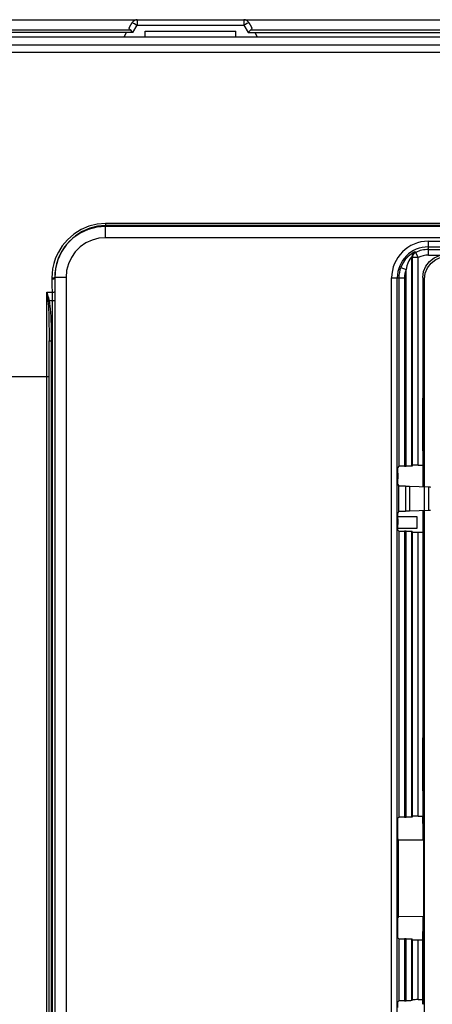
# Model space of a CAD drawing. Extents: x 29 to 410, y 33 to 287.
# Tile 14 of 33: x 80 to 93, y 213 to 244. Entities that reach past the tile are written whole.
import ezdxf

# ---------------------------------------------------------------- set-up
doc = ezdxf.new("R2010")
doc.units = 0
doc.header["$LTSCALE"] = 23.1
doc.layers.get('0').update_dxf_attribs({"linetype": 'CONTINUOUS'})

msp = doc.modelspace()

# ---------------------------------------------------------------- linework, layer by layer
at = {"color": 7, "linetype": 'CONTINUOUS'}
for p, q in [((64.251, 243.555), (106.731, 243.555)), ((83.585, 243.32), (83.67, 243.467)), ((83.823, 243.555), (83.823, 243.381)), ((87.159, 243.555), (87.159, 243.381)), ((87.312, 243.467), (87.397, 243.32)), ((63.237, 243.236), (83.605, 243.236)), ((83.69, 243.15), (83.823, 243.381)), ((83.823, 243.381), (87.159, 243.381)), ((84.072, 243.024), (84.075, 243.201)), ((84.075, 243.201), (86.907, 243.201)), ((86.91, 243.024), (86.907, 243.201)), ((87.159, 243.381), (87.292, 243.15)), ((87.377, 243.236), (107.746, 243.236)), ((56.817, 243.024), (114.165, 243.024)), ((59.481, 243.015), (111.502, 243.015)), ((83.69, 243.15), (63.191, 243.15)), ((83.415, 243.024), (83.487, 243.15)), ((87.292, 243.15), (107.791, 243.15)), ((87.495, 243.15), (87.568, 243.024)), ((111.245, 242.758), (59.738, 242.758)), ((111.245, 242.531), (59.738, 242.531)), ((82.836, 237.181), (82.836, 237.117)), ((111.621, 237.181), (82.836, 237.181)), ((82.836, 237.095), (82.836, 237.117)), ((111.621, 237.117), (82.836, 237.117)), ((82.836, 236.741), (82.836, 237.095)), ((113.3, 237.095), (82.836, 237.095)), ((113.3, 236.741), (82.836, 236.741)), ((92.925, 236.195), (92.925, 236.631)), ((92.925, 236.631), (113.28, 236.631)), ((92.925, 236.454), (113.28, 236.454)), ((92.406, 229.6), (92.406, 236.139)), ((92.434, 229.628), (92.434, 236.122)), ((92.611, 236.122), (92.434, 236.122)), ((92.532, 236.28), (92.501, 236.296)), ((92.611, 236.122), (92.532, 236.28)), ((92.611, 229.631), (92.611, 236.122)), ((92.925, 236.372), (97.543, 236.372)), ((92.925, 236.195), (93.355, 236.195)), ((92.063, 235.812), (92.229, 235.749)), ((81.155, 235.485), (81.155, 235.451)), ((81.243, 235.501), (81.243, 235.466)), ((81.243, 235.5), (81.243, 235.5)), ((81.597, 235.5), (81.243, 235.5)), ((81.597, 235.5), (81.597, 164.42)), ((91.778, 204.247), (91.778, 235.484)), ((91.778, 235.484), (92.18, 235.484)), ((91.955, 204.247), (91.955, 235.484)), ((92.003, 235.484), (92.003, 229.594)), ((92.18, 235.484), (92.18, 229.597)), ((92.229, 229.597), (92.229, 235.749)), ((92.749, 235.501), (92.749, 228.956)), ((92.749, 235.501), (92.805, 235.445)), ((92.805, 205.114), (92.805, 235.445)), ((80.995, 193.287), (80.995, 235.035)), ((80.995, 235.035), (81.16, 235.035)), ((81.03, 234.764), (81.065, 234.772)), ((81.065, 234.772), (81.164, 234.772)), ((81.164, 234.772), (81.164, 193.287)), ((81.164, 234.772), (81.25, 234.772)), ((81.25, 234.772), (81.25, 193.287)), ((81.066, 193.287), (81.066, 233.521)), ((81.066, 233.521), (81.137, 233.521)), ((81.137, 233.521), (81.137, 193.287)), ((59.23, 232.404), (81.066, 232.404)), ((92.754, 230.073), (92.754, 231.727)), ((92.754, 231.727), (92.77, 231.725)), ((92.77, 230.073), (92.77, 231.726)), ((92.77, 230.074), (92.754, 230.073)), ((92.434, 229.628), (92.406, 229.6)), ((92.611, 229.631), (92.749, 229.631)), ((91.967, 229.384), (91.967, 229.205)), ((92.003, 229.594), (91.97, 229.561)), ((92.18, 229.597), (92.229, 229.597)), ((91.97, 229.028), (91.998, 228.972)), ((91.998, 228.19), (91.998, 228.972)), ((92.215, 228.972), (91.998, 228.972)), ((92.215, 228.972), (92.215, 228.19)), ((92.34, 228.97), (92.34, 228.192)), ((92.34, 228.97), (92.944, 228.949)), ((92.944, 228.213), (92.944, 228.949)), ((91.998, 228.19), (91.97, 228.134)), ((91.998, 228.19), (92.215, 228.19)), ((92.944, 228.213), (92.34, 228.192)), ((92.749, 228.206), (92.749, 218.65)), ((92.571, 228.015), (91.967, 228.015)), ((91.967, 227.957), (91.967, 227.778)), ((92.571, 227.661), (92.571, 228.015)), ((91.968, 227.661), (92.571, 227.661)), ((91.97, 227.601), (92.003, 227.568)), ((92.003, 227.568), (92.003, 218.62)), ((92.18, 227.565), (92.18, 218.623)), ((92.229, 227.565), (92.18, 227.565)), ((92.229, 218.623), (92.229, 227.565)), ((92.406, 218.626), (92.406, 227.562)), ((92.434, 227.534), (92.406, 227.562)), ((92.434, 218.654), (92.434, 227.534)), ((92.611, 218.657), (92.611, 227.531)), ((92.611, 227.531), (92.749, 227.531)), ((92.754, 219.453), (92.754, 221.107)), ((92.754, 221.107), (92.77, 221.105)), ((92.77, 219.453), (92.77, 221.106)), ((92.77, 219.454), (92.754, 219.453)), ((92.003, 218.62), (91.976, 218.593)), ((92.18, 218.623), (92.229, 218.623)), ((92.434, 218.654), (92.406, 218.626)), ((92.611, 218.657), (92.749, 218.657)), ((92.759, 218.65), (92.749, 218.65)), ((92.754, 218.445), (92.754, 218.645)), ((92.759, 218.641), (92.754, 218.645)), ((92.759, 218.173), (92.759, 218.65)), ((91.973, 218.132), (91.973, 218.416)), ((92.759, 218.45), (92.748, 218.439)), ((92.748, 218.439), (92.759, 218.449)), ((92.748, 218.439), (92.748, 217.915)), ((92.756, 218.431), (92.748, 218.439)), ((92.756, 218.431), (92.759, 218.433)), ((92.756, 218.431), (92.756, 217.915)), ((91.995, 217.918), (91.976, 217.955)), ((91.995, 215.526), (91.995, 217.918)), ((91.995, 217.918), (92.776, 217.915)), ((92.776, 218.156), (92.759, 218.173)), ((92.776, 218.156), (92.776, 215.324)), ((91.995, 215.526), (91.976, 215.489)), ((91.995, 215.526), (92.776, 215.529)), ((92.748, 215.529), (92.748, 215.041)), ((92.756, 215.529), (92.756, 215.049)), ((91.973, 215.028), (91.973, 215.312)), ((92.776, 215.324), (92.759, 215.306)), ((92.759, 215.039), (92.759, 215.306)), ((91.976, 214.851), (92.003, 214.824)), ((92.748, 215.041), (92.756, 215.049)), ((92.748, 215.041), (92.792, 214.997)), ((92.748, 215.04), (92.772, 215.017)), ((92.754, 212.781), (92.754, 215.034)), ((92.756, 215.049), (92.759, 215.046)), ((92.774, 215.024), (92.759, 215.039)), ((92.759, 215.039), (92.789, 215.039)), ((92.772, 215.017), (92.792, 214.997)), ((92.792, 215.006), (92.774, 215.024)), ((92.789, 215.039), (92.789, 215.039)), ((92.003, 214.824), (92.003, 212.885)), ((92.18, 214.821), (92.18, 212.888)), ((92.229, 214.821), (92.18, 214.821)), ((92.229, 212.888), (92.229, 214.821)), ((92.406, 212.891), (92.406, 214.818)), ((92.434, 214.79), (92.406, 214.818)), ((92.434, 212.919), (92.434, 214.79)), ((92.611, 212.922), (92.611, 214.787)), ((92.611, 214.787), (92.754, 214.787)), ((92.795, 213.111), (92.795, 214.704)), ((92.003, 212.885), (91.97, 212.852)), ((92.18, 212.888), (92.229, 212.888)), ((92.434, 212.919), (92.406, 212.891)), ((92.611, 212.922), (92.754, 212.922)), ((92.769, 212.796), (92.749, 212.776)), ((92.792, 212.819), (92.769, 212.796)), ((92.789, 212.776), (92.789, 212.776))]:
    msp.add_line(p, q, dxfattribs=at)
for points in [[(83.67, 243.467), (83.678, 243.463), (83.7, 243.451), (83.734, 243.433), (83.776, 243.408), (83.823, 243.381)], [(87.312, 243.467), (87.304, 243.463), (87.283, 243.451), (87.249, 243.433), (87.206, 243.408), (87.159, 243.381)], [(83.605, 243.236), (83.584, 243.26), (83.576, 243.289), (83.585, 243.32)], [(83.69, 243.15), (83.659, 243.184), (83.631, 243.213), (83.605, 243.236)], [(87.377, 243.236), (87.352, 243.213), (87.323, 243.184), (87.292, 243.15)], [(87.397, 243.32), (87.406, 243.289), (87.398, 243.26), (87.377, 243.236)], [(82.836, 237.181), (82.572, 237.16), (82.314, 237.097), (82.066, 236.992), (81.838, 236.849), (81.64, 236.676), (81.479, 236.485), (81.358, 236.293), (81.272, 236.107), (81.214, 235.932), (81.179, 235.77), (81.16, 235.621), (81.155, 235.485)], [(82.836, 237.117), (82.586, 237.096), (82.341, 237.036), (82.106, 236.937), (81.891, 236.8), (81.703, 236.635), (81.55, 236.453), (81.436, 236.27), (81.355, 236.093), (81.3, 235.927), (81.266, 235.772), (81.248, 235.63), (81.243, 235.501)], [(82.836, 237.095), (82.56, 237.07), (82.292, 236.999), (82.04, 236.881), (81.812, 236.722), (81.616, 236.525), (81.457, 236.298), (81.339, 236.046), (81.267, 235.777), (81.243, 235.5)], [(82.836, 236.741), (82.621, 236.722), (82.413, 236.666), (82.217, 236.575), (82.04, 236.451), (81.887, 236.298), (81.763, 236.121), (81.672, 235.925), (81.616, 235.716), (81.597, 235.5)], [(92.501, 236.296), (92.491, 236.292), (92.463, 236.278), (92.418, 236.251), (92.355, 236.207), (92.28, 236.142), (92.201, 236.055), (92.127, 235.945), (92.063, 235.812)], [(92.406, 236.139), (92.402, 236.136), (92.39, 236.125), (92.372, 236.103), (92.347, 236.068), (92.316, 236.016), (92.285, 235.945), (92.254, 235.857), (92.229, 235.749)], [(92.501, 236.296), (92.45, 236.256), (92.417, 236.202), (92.406, 236.139)], [(92.434, 236.122), (92.424, 236.127), (92.415, 236.133), (92.406, 236.139)], [(92.434, 236.122), (92.435, 236.145), (92.44, 236.169), (92.449, 236.195), (92.463, 236.22), (92.482, 236.244), (92.506, 236.264), (92.532, 236.28)], [(92.749, 235.501), (92.773, 235.684), (92.844, 235.855), (92.957, 236.001), (93.103, 236.114), (93.274, 236.184), (93.457, 236.208)], [(92.805, 235.445), (92.829, 235.629), (92.9, 235.799), (93.012, 235.946), (93.159, 236.058), (93.329, 236.129), (93.513, 236.153)], [(81.155, 235.485), (81.188, 235.486), (81.217, 235.49), (81.236, 235.495)], [(81.155, 235.451), (81.188, 235.452), (81.217, 235.455), (81.236, 235.46), (81.243, 235.466)], [(81.243, 235.466), (81.244, 235.262), (81.247, 235.049)], [(81.155, 235.451), (81.156, 235.248), (81.16, 235.035)], [(80.995, 235.035), (81.008, 234.941), (81.019, 234.851), (81.03, 234.764)], [(80.995, 235.035), (81.02, 234.944), (81.044, 234.857), (81.065, 234.772)], [(81.16, 235.035), (81.191, 235.037), (81.217, 235.04), (81.237, 235.044), (81.247, 235.049)], [(81.16, 235.035), (81.161, 234.983), (81.162, 234.93), (81.163, 234.878), (81.163, 234.825), (81.164, 234.772)], [(81.247, 235.049), (81.248, 234.994), (81.249, 234.938), (81.25, 234.883), (81.25, 234.828), (81.25, 234.772)], [(81.03, 234.764), (81.039, 234.68), (81.045, 234.592), (81.05, 234.498), (81.055, 234.394), (81.058, 234.279), (81.061, 234.151), (81.064, 234.011), (81.065, 233.859), (81.066, 233.696), (81.066, 233.521)], [(81.065, 234.772), (81.082, 234.687), (81.095, 234.598), (81.105, 234.503), (81.114, 234.398), (81.121, 234.282), (81.127, 234.153), (81.132, 234.012), (81.135, 233.86), (81.136, 233.697), (81.137, 233.521)], [(92.611, 229.631), (92.556, 229.631), (92.508, 229.63), (92.468, 229.629), (92.443, 229.629), (92.434, 229.628)], [(91.967, 229.384), (91.967, 229.438), (91.968, 229.487), (91.968, 229.526), (91.969, 229.551), (91.97, 229.561)], [(92.18, 229.597), (92.126, 229.597), (92.077, 229.596), (92.038, 229.595), (92.013, 229.595), (92.003, 229.594)], [(92.406, 229.6), (92.396, 229.599), (92.371, 229.598), (92.332, 229.597), (92.283, 229.597), (92.229, 229.597)], [(91.97, 229.028), (91.969, 229.038), (91.968, 229.064), (91.968, 229.103), (91.967, 229.151), (91.967, 229.205)], [(92.215, 228.972), (92.26, 228.972), (92.303, 228.971), (92.34, 228.97)], [(92.944, 228.949), (92.972, 228.948), (92.99, 228.946), (92.996, 228.945)], [(91.967, 227.957), (91.967, 228.011), (91.968, 228.059), (91.968, 228.098), (91.969, 228.124), (91.97, 228.134)], [(92.34, 228.192), (92.303, 228.191), (92.26, 228.19), (92.215, 228.19)], [(92.996, 228.217), (92.99, 228.216), (92.972, 228.214), (92.944, 228.213)], [(91.97, 227.601), (91.969, 227.611), (91.968, 227.636), (91.968, 227.675), (91.967, 227.724), (91.967, 227.778)], [(92.003, 227.568), (92.013, 227.567), (92.038, 227.567), (92.077, 227.566), (92.126, 227.566), (92.18, 227.565)], [(92.229, 227.565), (92.283, 227.565), (92.332, 227.565), (92.371, 227.564), (92.396, 227.563), (92.406, 227.562)], [(92.434, 227.534), (92.443, 227.533), (92.468, 227.533), (92.508, 227.532), (92.556, 227.532), (92.611, 227.531)], [(91.973, 218.416), (91.974, 218.47), (91.974, 218.519), (91.975, 218.558), (91.975, 218.584), (91.976, 218.593)], [(92.18, 218.623), (92.126, 218.623), (92.077, 218.622), (92.038, 218.621), (92.013, 218.621), (92.003, 218.62)], [(92.406, 218.626), (92.396, 218.625), (92.371, 218.624), (92.332, 218.623), (92.283, 218.623), (92.229, 218.623)], [(92.611, 218.657), (92.556, 218.657), (92.508, 218.656), (92.468, 218.655), (92.443, 218.655), (92.434, 218.654)], [(91.976, 217.955), (91.975, 217.965), (91.975, 217.991), (91.974, 218.03), (91.974, 218.078), (91.973, 218.132)], [(91.973, 215.312), (91.974, 215.366), (91.974, 215.414), (91.975, 215.453), (91.975, 215.479), (91.976, 215.489)], [(91.976, 214.851), (91.975, 214.861), (91.975, 214.886), (91.974, 214.925), (91.974, 214.974), (91.973, 215.028)], [(92.793, 214.975), (92.791, 215.023), (92.789, 215.039)], [(92.795, 214.704), (92.795, 214.808), (92.794, 214.901), (92.793, 214.975)], [(92.003, 214.824), (92.013, 214.823), (92.038, 214.823), (92.077, 214.822), (92.126, 214.822), (92.18, 214.821)], [(92.229, 214.821), (92.283, 214.821), (92.332, 214.821), (92.371, 214.82), (92.396, 214.819), (92.406, 214.818)], [(92.434, 214.79), (92.443, 214.789), (92.468, 214.789), (92.508, 214.788), (92.556, 214.788), (92.611, 214.787)], [(92.793, 212.84), (92.794, 212.914), (92.795, 213.007), (92.795, 213.111)], [(91.967, 212.675), (91.967, 212.729), (91.968, 212.778), (91.968, 212.817), (91.969, 212.843), (91.97, 212.852)], [(92.18, 212.888), (92.126, 212.888), (92.077, 212.887), (92.038, 212.887), (92.013, 212.886), (92.003, 212.885)], [(92.406, 212.891), (92.396, 212.89), (92.371, 212.889), (92.332, 212.888), (92.283, 212.888), (92.229, 212.888)], [(92.611, 212.922), (92.556, 212.922), (92.508, 212.921), (92.468, 212.921), (92.443, 212.92), (92.434, 212.919)], [(92.789, 212.776), (92.791, 212.793), (92.793, 212.84)]]:
    msp.add_lwpolyline(points, dxfattribs=at)
for centre, radius, start, end in [((83.823, 243.378), 0.177, 90, 150), ((87.159, 243.378), 0.177, 30, 90), ((92.925, 235.484), 1.147, 90, 180), ((92.925, 235.484), 0.97, 90, 180), ((92.925, 235.484), 0.888, 90, 116.2579), ((92.925, 235.484), 0.711, 90, 116.2579), ((92.925, 235.484), 0.922, 159.1898, 180), ((92.925, 235.484), 0.745, 159.1898, 180)]:
    msp.add_arc(centre, radius, start, end, dxfattribs=at)

doc.saveas('drawing.dxf')
